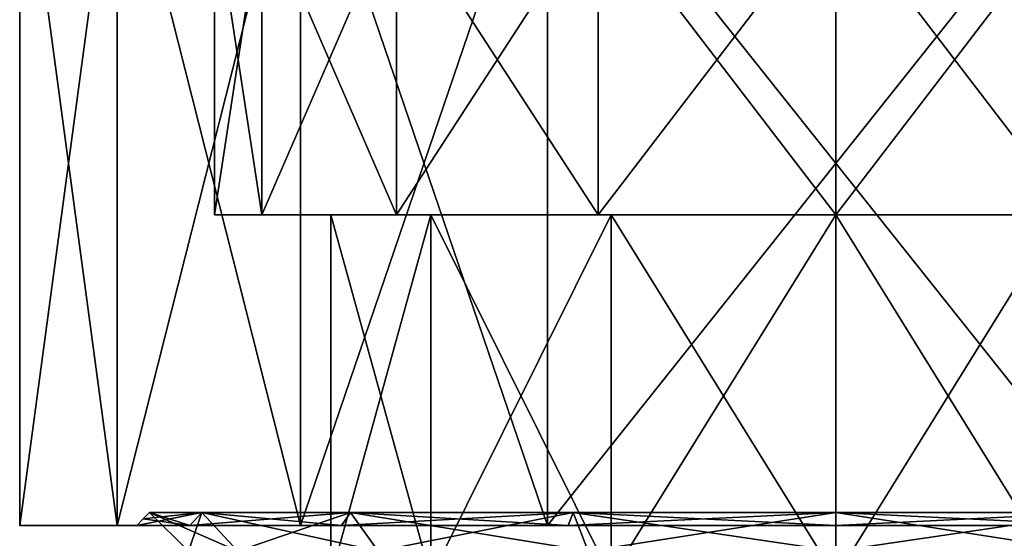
# Model space of a CAD drawing. Header units: millimetres. Extents: x -125 to 171, y -35 to 1363.
# Tile 168 of 256: x -16 to 3, y 101 to 111. Entities that reach past the tile are written whole.
import ezdxf

# ---------------------------------------------------------------- set-up
doc = ezdxf.new("R2010")
doc.units = ezdxf.units.MM
doc.header["$LTSCALE"] = 65.185185
for name, color, linetype in [('1106', 7, 'CONTINUOUS'), ('1107', 7, 'CONTINUOUS'), ('1108', 7, 'CONTINUOUS'), ('1112', 7, 'CONTINUOUS'), ('1113', 7, 'CONTINUOUS'), ('1379', 7, 'CONTINUOUS'), ('1380', 7, 'CONTINUOUS'), ('1381', 7, 'CONTINUOUS'), ('1382', 7, 'CONTINUOUS'), ('1383', 7, 'CONTINUOUS'), ('1384', 7, 'CONTINUOUS'), ('1385', 7, 'CONTINUOUS'), ('1387', 7, 'CONTINUOUS')]:
    doc.layers.add(name, color=color, linetype=linetype)

msp = doc.modelspace()

# ---------------------------------------------------------------- linework, layer by layer
at = {"layer": '1106', "linetype": 'CONTINUOUS'}
for points in [[(-7.818, 100, 6.235), (-9.749, 100, 2.225), (-7.818, 107, 6.235), (-7.818, 100, 6.235)], [(-9.749, 100, 2.225), (-9.749, 100, -2.225), (-9.749, 107, 2.225), (-9.749, 100, 2.225)], [(-7.818, 107, 6.235), (-9.749, 100, 2.225), (-9.749, 107, 2.225), (-7.818, 107, 6.235)], [(-9.749, 100, -2.225), (-7.818, 100, -6.235), (-9.749, 107, -2.225), (-9.749, 100, -2.225)], [(-9.749, 107, 2.225), (-9.749, 100, -2.225), (-9.749, 107, -2.225), (-9.749, 107, 2.225)], [(-9.749, 107, -2.225), (-7.818, 100, -6.235), (-7.818, 107, -6.235), (-9.749, 107, -2.225)], [(-4.339, 100, 9.01), (-7.818, 100, 6.235), (-4.339, 107, 9.01), (-4.339, 100, 9.01)], [(-4.339, 107, 9.01), (-7.818, 100, 6.235), (-7.818, 107, 6.235), (-4.339, 107, 9.01)], [(-7.818, 100, -6.235), (-4.339, 100, -9.01), (-7.818, 107, -6.235), (-7.818, 100, -6.235)], [(-7.818, 107, -6.235), (-4.339, 100, -9.01), (-4.339, 107, -9.01), (-7.818, 107, -6.235)], [(0, 100, 10), (-4.339, 100, 9.01), (0, 107, 10), (0, 100, 10)], [(0, 107, 10), (-4.339, 100, 9.01), (-4.339, 107, 9.01), (0, 107, 10)], [(-4.339, 100, -9.01), (0, 100, -10), (-4.339, 107, -9.01), (-4.339, 100, -9.01)], [(-4.339, 107, -9.01), (0, 100, -10), (0, 107, -10), (-4.339, 107, -9.01)]]:
    msp.add_3dface(points, dxfattribs=at)
at = {"layer": '1107', "linetype": 'CONTINUOUS'}
for points in [[(-12, 107), (-11.087, 107, 4.592), (-11.087, 107, -4.592), (-12, 107)], [(-9.749, 107, 2.225), (-9.749, 107, -2.225), (-11.087, 107, -4.592), (-9.749, 107, 2.225)], [(-8.485, 107, 8.485), (-9.749, 107, 2.225), (-11.087, 107, 4.592), (-8.485, 107, 8.485)], [(-11.087, 107, 4.592), (-9.749, 107, 2.225), (-11.087, 107, -4.592), (-11.087, 107, 4.592)], [(-11.087, 107, -4.592), (-9.749, 107, -2.225), (-8.485, 107, -8.485), (-11.087, 107, -4.592)], [(-7.818, 107, 6.235), (-9.749, 107, 2.225), (-8.485, 107, 8.485), (-7.818, 107, 6.235)], [(-9.749, 107, -2.225), (-7.818, 107, -6.235), (-8.485, 107, -8.485), (-9.749, 107, -2.225)], [(-4.592, 107, 11.087), (-7.818, 107, 6.235), (-8.485, 107, 8.485), (-4.592, 107, 11.087)], [(-8.485, 107, -8.485), (-7.818, 107, -6.235), (-4.592, 107, -11.087), (-8.485, 107, -8.485)], [(-4.339, 107, 9.01), (-7.818, 107, 6.235), (-4.592, 107, 11.087), (-4.339, 107, 9.01)], [(-7.818, 107, -6.235), (-4.339, 107, -9.01), (-4.592, 107, -11.087), (-7.818, 107, -6.235)], [(0, 107, 12), (-4.339, 107, 9.01), (-4.592, 107, 11.087), (0, 107, 12)], [(-4.339, 107, -9.01), (0, 107, -10), (-4.592, 107, -11.087), (-4.339, 107, -9.01)], [(-4.592, 107, -11.087), (0, 107, -10), (0, 107, -12), (-4.592, 107, -11.087)], [(0, 107, 10), (-4.339, 107, 9.01), (0, 107, 12), (0, 107, 10)], [(4.592, 107, 11.087), (0, 107, 10), (0, 107, 12), (4.592, 107, 11.087)], [(0, 107, 10), (4.592, 107, 11.087), (4.339, 107, 9.01), (0, 107, 10)], [(0, 107, -12), (0, 107, -10), (4.339, 107, -9.01), (0, 107, -12)], [(4.592, 107, -11.087), (0, 107, -12), (4.339, 107, -9.01), (4.592, 107, -11.087)]]:
    msp.add_3dface(points, dxfattribs=at)
at = {"layer": '1108', "linetype": 'CONTINUOUS'}
for points in [[(-12.241, 101.25, 5.071), (-13.25, 101.25), (-11.548, 100.5, 4.784), (-12.241, 101.25, 5.071)], [(-11.548, 100.5, 4.784), (-13.25, 101.25), (-12.5, 100.5), (-11.548, 100.5, 4.784)], [(-12.5, 100.5), (-13.25, 101.25), (-12.241, 101.25, -5.071), (-12.5, 100.5)], [(-11.548, 100.5, -4.784), (-12.5, 100.5), (-12.241, 101.25, -5.071), (-11.548, 100.5, -4.784)], [(-9.369, 101.25, 9.369), (-12.241, 101.25, 5.071), (-8.839, 100.5, 8.839), (-9.369, 101.25, 9.369)], [(-8.839, 100.5, 8.839), (-12.241, 101.25, 5.071), (-11.548, 100.5, 4.784), (-8.839, 100.5, 8.839)], [(-9.369, 101.25, -9.369), (-11.548, 100.5, -4.784), (-12.241, 101.25, -5.071), (-9.369, 101.25, -9.369)], [(-8.839, 100.5, -8.839), (-11.548, 100.5, -4.784), (-9.369, 101.25, -9.369), (-8.839, 100.5, -8.839)], [(-5.071, 101.25, 12.241), (-9.369, 101.25, 9.369), (-4.784, 100.5, 11.548), (-5.071, 101.25, 12.241)], [(-4.784, 100.5, 11.548), (-9.369, 101.25, 9.369), (-8.839, 100.5, 8.839), (-4.784, 100.5, 11.548)], [(-5.071, 101.25, -12.241), (-8.839, 100.5, -8.839), (-9.369, 101.25, -9.369), (-5.071, 101.25, -12.241)], [(-4.784, 100.5, -11.548), (-8.839, 100.5, -8.839), (-5.071, 101.25, -12.241), (-4.784, 100.5, -11.548)], [(0, 101.25, 13.25), (-5.071, 101.25, 12.241), (0, 100.5, 12.5), (0, 101.25, 13.25)], [(0, 100.5, 12.5), (-5.071, 101.25, 12.241), (-4.784, 100.5, 11.548), (0, 100.5, 12.5)], [(0, 101.25, -13.25), (-4.784, 100.5, -11.548), (-5.071, 101.25, -12.241), (0, 101.25, -13.25)], [(0, 100.5, -12.5), (-4.784, 100.5, -11.548), (0, 101.25, -13.25), (0, 100.5, -12.5)]]:
    msp.add_3dface(points, dxfattribs=at)
at = {"layer": '1112', "linetype": 'CONTINUOUS'}
for points in [[(4.339, 100, 9.01), (0, 100, 10), (4.339, 107, 9.01), (4.339, 100, 9.01)], [(0, 100, 10), (0, 107, 10), (4.339, 107, 9.01), (0, 100, 10)], [(0, 100, -10), (4.339, 100, -9.01), (0, 107, -10), (0, 100, -10)], [(0, 107, -10), (4.339, 100, -9.01), (4.339, 107, -9.01), (0, 107, -10)]]:
    msp.add_3dface(points, dxfattribs=at)
at = {"layer": '1113', "linetype": 'CONTINUOUS'}
for points in [[(0, 101.25, 13.25), (0, 100.5, 12.5), (4.784, 100.5, 11.548), (0, 101.25, 13.25)], [(0, 101.25, 13.25), (4.784, 100.5, 11.548), (5.071, 101.25, 12.241), (0, 101.25, 13.25)], [(0, 100.5, -12.5), (0, 101.25, -13.25), (5.071, 101.25, -12.241), (0, 100.5, -12.5)], [(4.784, 100.5, -11.548), (0, 100.5, -12.5), (5.071, 101.25, -12.241), (4.784, 100.5, -11.548)]]:
    msp.add_3dface(points, dxfattribs=at)
at = {"layer": '1379', "linetype": 'CONTINUOUS'}
for points in [[(-12, 107), (-11.087, 107, -4.592), (-12, 113), (-12, 107)], [(-11.087, 107, -4.592), (-11.087, 113, -4.592), (-12, 113), (-11.087, 107, -4.592)], [(-11.087, 107, -4.592), (-8.485, 107, -8.485), (-11.087, 113, -4.592), (-11.087, 107, -4.592)], [(-8.485, 107, -8.485), (-8.485, 113, -8.485), (-11.087, 113, -4.592), (-8.485, 107, -8.485)], [(-8.485, 107, -8.485), (-4.592, 107, -11.087), (-8.485, 113, -8.485), (-8.485, 107, -8.485)], [(-4.592, 107, -11.087), (-4.592, 113, -11.087), (-8.485, 113, -8.485), (-4.592, 107, -11.087)], [(-4.592, 107, -11.087), (0, 107, -12), (-4.592, 113, -11.087), (-4.592, 107, -11.087)], [(0, 107, -12), (0, 113, -12), (-4.592, 113, -11.087), (0, 107, -12)], [(0, 107, -12), (4.592, 107, -11.087), (0, 113, -12), (0, 107, -12)], [(4.592, 107, -11.087), (4.592, 113, -11.087), (0, 113, -12), (4.592, 107, -11.087)]]:
    msp.add_3dface(points, dxfattribs=at)
at = {"layer": '1380', "linetype": 'CONTINUOUS'}
for points in [[(-12.472, 101, -5.166), (-13.25, 101.25), (-13.375, 101.125), (-12.472, 101, -5.166)], [(-12.241, 101.25, -5.071), (-13.25, 101.25), (-12.472, 101, -5.166), (-12.241, 101.25, -5.071)], [(-9.546, 101, -9.546), (-12.241, 101.25, -5.071), (-12.472, 101, -5.166), (-9.546, 101, -9.546)], [(-9.369, 101.25, -9.369), (-12.241, 101.25, -5.071), (-9.546, 101, -9.546), (-9.369, 101.25, -9.369)], [(-5.166, 101, -12.472), (-9.369, 101.25, -9.369), (-9.546, 101, -9.546), (-5.166, 101, -12.472)], [(-5.071, 101.25, -12.241), (-9.369, 101.25, -9.369), (-5.166, 101, -12.472), (-5.071, 101.25, -12.241)], [(0, 101, -13.5), (-5.071, 101.25, -12.241), (-5.166, 101, -12.472), (0, 101, -13.5)], [(0, 101.25, -13.25), (-5.071, 101.25, -12.241), (0, 101, -13.5), (0, 101.25, -13.25)], [(5.071, 101.25, -12.241), (0, 101.25, -13.25), (5.166, 101, -12.472), (5.071, 101.25, -12.241)], [(5.166, 101, -12.472), (0, 101.25, -13.25), (0, 101, -13.5), (5.166, 101, -12.472)], [(-13.5, 101), (-12.472, 101, -5.166), (-13.375, 101.125), (-13.5, 101)]]:
    msp.add_3dface(points, dxfattribs=at)
at = {"layer": '1381', "linetype": 'CONTINUOUS'}
for points in [[(-12.241, 101.25, 5.071), (-13.5, 101), (-13.375, 101.125), (-12.241, 101.25, 5.071)], [(-13.5, 101), (-12.241, 101.25, 5.071), (-12.472, 101, 5.166), (-13.5, 101)], [(-13.25, 101.25), (-12.241, 101.25, 5.071), (-13.375, 101.125), (-13.25, 101.25)], [(-12.241, 101.25, 5.071), (-9.369, 101.25, 9.369), (-12.472, 101, 5.166), (-12.241, 101.25, 5.071)], [(-12.472, 101, 5.166), (-9.369, 101.25, 9.369), (-9.546, 101, 9.546), (-12.472, 101, 5.166)], [(-9.369, 101.25, 9.369), (-5.071, 101.25, 12.241), (-9.546, 101, 9.546), (-9.369, 101.25, 9.369)], [(-9.546, 101, 9.546), (-5.071, 101.25, 12.241), (-5.166, 101, 12.472), (-9.546, 101, 9.546)], [(-5.071, 101.25, 12.241), (0, 101.25, 13.25), (-5.166, 101, 12.472), (-5.071, 101.25, 12.241)], [(-5.166, 101, 12.472), (0, 101.25, 13.25), (0, 101, 13.5), (-5.166, 101, 12.472)], [(0, 101.25, 13.25), (5.071, 101.25, 12.241), (0, 101, 13.5), (0, 101.25, 13.25)], [(0, 101, 13.5), (5.071, 101.25, 12.241), (5.166, 101, 12.472), (0, 101, 13.5)]]:
    msp.add_3dface(points, dxfattribs=at)
at = {"layer": '1382', "linetype": 'CONTINUOUS'}
for points in [[(-11.087, 107, 4.592), (-12, 107), (-11.087, 113, 4.592), (-11.087, 107, 4.592)], [(-12, 107), (-12, 113), (-11.087, 113, 4.592), (-12, 107)], [(-8.485, 107, 8.485), (-11.087, 107, 4.592), (-8.485, 113, 8.485), (-8.485, 107, 8.485)], [(-11.087, 107, 4.592), (-11.087, 113, 4.592), (-8.485, 113, 8.485), (-11.087, 107, 4.592)], [(-4.592, 107, 11.087), (-8.485, 107, 8.485), (-4.592, 113, 11.087), (-4.592, 107, 11.087)], [(-8.485, 107, 8.485), (-8.485, 113, 8.485), (-4.592, 113, 11.087), (-8.485, 107, 8.485)], [(0, 107, 12), (-4.592, 107, 11.087), (0, 113, 12), (0, 107, 12)], [(-4.592, 107, 11.087), (-4.592, 113, 11.087), (0, 113, 12), (-4.592, 107, 11.087)], [(4.592, 107, 11.087), (0, 107, 12), (4.592, 113, 11.087), (4.592, 107, 11.087)], [(0, 107, 12), (0, 113, 12), (4.592, 113, 11.087), (0, 107, 12)]]:
    msp.add_3dface(points, dxfattribs=at)
at = {"layer": '1383', "linetype": 'CONTINUOUS'}
for points in [[(-15.759, 101, -2.764), (-13.878, 101, -7.962), (-15.759, 101, 2.764), (-15.759, 101, -2.764)], [(-15.759, 101, 2.764), (-13.878, 101, -7.962), (-13.878, 101, 7.962), (-15.759, 101, 2.764)], [(-12.472, 101, -5.166), (-13.5, 101), (-13.878, 101, -7.962), (-12.472, 101, -5.166)], [(-10.34, 101, -12.21), (-12.472, 101, -5.166), (-13.878, 101, -7.962), (-10.34, 101, -12.21)], [(-13.5, 101), (-12.472, 101, 5.166), (-13.878, 101, 7.962), (-13.5, 101)], [(-13.878, 101, -7.962), (-13.5, 101), (-13.878, 101, 7.962), (-13.878, 101, -7.962)], [(-13.878, 101, 7.962), (-12.472, 101, 5.166), (-10.34, 101, 12.21), (-13.878, 101, 7.962)], [(-9.546, 101, -9.546), (-12.472, 101, -5.166), (-10.34, 101, -12.21), (-9.546, 101, -9.546)], [(-12.472, 101, 5.166), (-9.546, 101, 9.546), (-10.34, 101, 12.21), (-12.472, 101, 5.166)], [(-5.568, 101, -15), (-9.546, 101, -9.546), (-10.34, 101, -12.21), (-5.568, 101, -15)], [(-10.34, 101, 12.21), (-9.546, 101, 9.546), (-5.568, 101, 15), (-10.34, 101, 12.21)], [(-5.166, 101, -12.472), (-9.546, 101, -9.546), (-5.568, 101, -15), (-5.166, 101, -12.472)], [(-9.546, 101, 9.546), (-5.166, 101, 12.472), (-5.568, 101, 15), (-9.546, 101, 9.546)], [(5.568, 101, -15), (-5.166, 101, -12.472), (-5.568, 101, -15), (5.568, 101, -15)], [(-5.166, 101, 12.472), (0, 101, 13.5), (-5.568, 101, 15), (-5.166, 101, 12.472)], [(0, 101, 13.5), (5.166, 101, 12.472), (-5.568, 101, 15), (0, 101, 13.5)], [(5.166, 101, 12.472), (5.568, 101, 15), (-5.568, 101, 15), (5.166, 101, 12.472)], [(0, 101, -13.5), (-5.166, 101, -12.472), (5.568, 101, -15), (0, 101, -13.5)], [(5.166, 101, -12.472), (0, 101, -13.5), (5.568, 101, -15), (5.166, 101, -12.472)]]:
    msp.add_3dface(points, dxfattribs=at)
at = {"layer": '1384', "linetype": 'CONTINUOUS'}
for points in [[(5.568, 115, 15), (-5.568, 115, 15), (-5.568, 101, 15), (5.568, 115, 15)], [(5.568, 101, 15), (5.568, 115, 15), (-5.568, 101, 15), (5.568, 101, 15)]]:
    msp.add_3dface(points, dxfattribs=at)
at = {"layer": '1385', "linetype": 'CONTINUOUS'}
for points in [[(-13.878, 115, 7.962), (-15.759, 115, 2.764), (-13.878, 101, 7.962), (-13.878, 115, 7.962)], [(-15.759, 115, 2.764), (-15.759, 115, -2.764), (-15.759, 101, 2.764), (-15.759, 115, 2.764)], [(-15.759, 115, 2.764), (-15.759, 101, 2.764), (-13.878, 101, 7.962), (-15.759, 115, 2.764)], [(-15.759, 115, -2.764), (-13.878, 115, -7.962), (-15.759, 101, -2.764), (-15.759, 115, -2.764)], [(-15.759, 115, -2.764), (-15.759, 101, -2.764), (-15.759, 101, 2.764), (-15.759, 115, -2.764)], [(-13.878, 115, -7.962), (-13.878, 101, -7.962), (-15.759, 101, -2.764), (-13.878, 115, -7.962)], [(-10.34, 115, 12.21), (-13.878, 115, 7.962), (-10.34, 101, 12.21), (-10.34, 115, 12.21)], [(-13.878, 115, 7.962), (-13.878, 101, 7.962), (-10.34, 101, 12.21), (-13.878, 115, 7.962)], [(-13.878, 115, -7.962), (-10.34, 115, -12.21), (-13.878, 101, -7.962), (-13.878, 115, -7.962)], [(-10.34, 115, -12.21), (-10.34, 101, -12.21), (-13.878, 101, -7.962), (-10.34, 115, -12.21)], [(-5.568, 115, 15), (-10.34, 115, 12.21), (-5.568, 101, 15), (-5.568, 115, 15)], [(-10.34, 115, 12.21), (-10.34, 101, 12.21), (-5.568, 101, 15), (-10.34, 115, 12.21)], [(-10.34, 115, -12.21), (-5.568, 115, -15), (-10.34, 101, -12.21), (-10.34, 115, -12.21)], [(-5.568, 115, -15), (-5.568, 101, -15), (-10.34, 101, -12.21), (-5.568, 115, -15)]]:
    msp.add_3dface(points, dxfattribs=at)
at = {"layer": '1387', "linetype": 'CONTINUOUS'}
for points in [[(-5.568, 115, -15), (5.568, 115, -15), (5.568, 101, -15), (-5.568, 115, -15)], [(-5.568, 115, -15), (5.568, 101, -15), (-5.568, 101, -15), (-5.568, 115, -15)]]:
    msp.add_3dface(points, dxfattribs=at)

doc.saveas('drawing.dxf')
